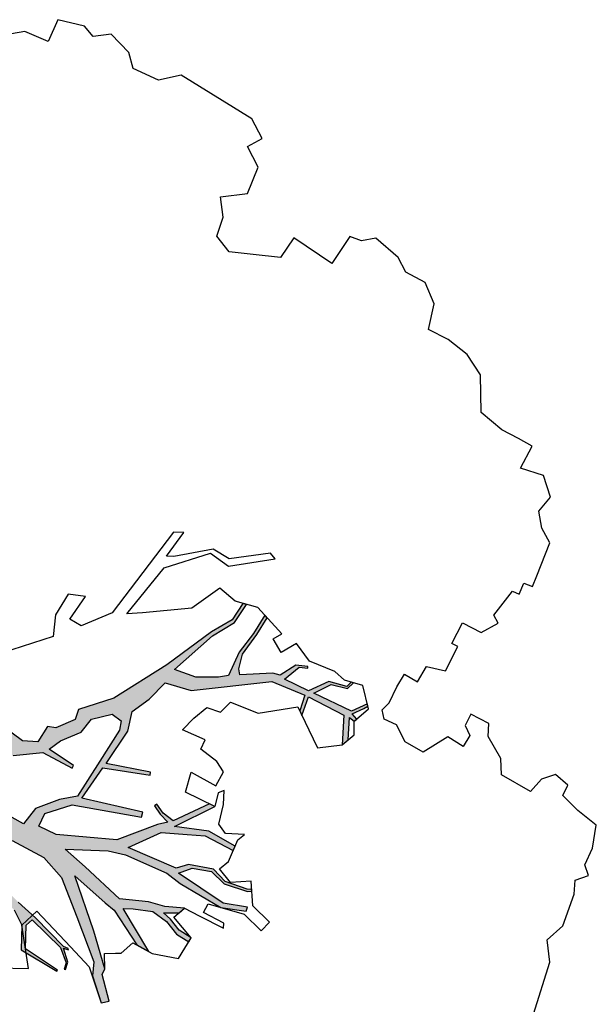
# Model space of a CAD drawing. Header units: feet. Extents: x 1377751 to 1381179, y 448542 to 452320.
# Tile 101 of 205: x 1377850.71 to 1377858.51, y 449581.25 to 449594.58. Entities that reach past the tile are written whole.
import ezdxf

# ---------------------------------------------------------------- set-up
doc = ezdxf.new("R2010")
doc.units = ezdxf.units.FT
doc.header["$MEASUREMENT"] = 0
doc.layers.add('MA- HONEY LOCUST TREE', color=3, linetype='Continuous')
doc.layers.add('VG_P_Cells', color=3, linetype='Continuous')

# ---------------------------------------------------------------- blocks, each defined once
blk = doc.blocks.new('HONEY LOCUST')
at = {"layer": 'MA- HONEY LOCUST TREE'}
h = blk.add_hatch(color=256, dxfattribs=at)
h.dxf.hatch_style = 1
edge = h.paths.add_edge_path()
edge.add_line((0.808, 3.545), (0.77, 4.061))
edge.add_line((0.77, 4.061), (0.631, 4.61))
edge.add_line((0.631, 4.61), (0.503, 4.803))
edge.add_line((0.503, 4.803), (0.211, 4.962))
edge.add_line((0.211, 4.962), (0.204, 5.527))
edge.add_line((0.204, 5.527), (0.218, 5.527))
edge.add_line((0.218, 5.527), (0.249, 5.007))
edge.add_line((0.249, 5.007), (0.532, 4.855))
edge.add_line((0.532, 4.855), (0.636, 4.891))
edge.add_line((0.636, 4.891), (0.506, 5.41))
edge.add_line((0.506, 5.41), (0.363, 5.578))
edge.add_line((0.363, 5.578), (0.276, 5.597))
edge.add_line((0.276, 5.597), (0.28, 5.616))
edge.add_line((0.28, 5.616), (0.384, 5.593))
edge.add_line((0.384, 5.593), (0.517, 5.447))
edge.add_line((0.517, 5.447), (0.532, 5.517))
edge.add_line((0.532, 5.517), (0.543, 5.505))
edge.add_line((0.543, 5.505), (0.536, 5.436))
edge.add_line((0.536, 5.436), (0.683, 4.912))
edge.add_line((0.683, 4.912), (0.75, 4.606))
edge.add_line((0.75, 4.606), (0.875, 4.15))
edge.add_line((0.875, 4.15), (0.944, 3.898))
edge.add_line((0.944, 3.898), (0.964, 3.65))
edge.add_line((0.964, 3.65), (1.207, 3.731))
edge.add_line((1.207, 3.731), (1.43, 4.117))
edge.add_line((1.43, 4.117), (1.447, 4.602))
edge.add_line((1.447, 4.602), (1.33, 4.944))
edge.add_line((1.33, 4.944), (0.975, 5.393))
edge.add_line((0.975, 5.393), (0.563, 5.896))
edge.add_line((0.563, 5.896), (0.388, 5.975))
edge.add_line((0.388, 5.975), (0.135, 6.261))
edge.add_line((0.135, 6.261), (0.205, 6.344))
edge.add_line((0.205, 6.344), (0.473, 6.081))
edge.add_line((0.473, 6.081), (0.555, 6.074))
edge.add_line((0.555, 6.074), (0.925, 5.689))
edge.add_line((0.925, 5.689), (1.444, 5.09))
edge.add_line((1.444, 5.09), (1.333, 5.627))
edge.add_line((1.333, 5.627), (1.309, 5.783))
edge.add_line((1.309, 5.783), (1.053, 6.285))
edge.add_line((1.053, 6.285), (1.056, 6.471))
edge.add_line((1.056, 6.471), (1.388, 5.878))
edge.add_line((1.388, 5.878), (1.451, 5.996))
edge.add_line((1.451, 5.996), (1.554, 6.247))
edge.add_line((1.554, 6.247), (1.528, 6.474))
edge.add_line((1.528, 6.474), (1.448, 6.678))
edge.add_line((1.448, 6.678), (1.444, 6.872))
edge.add_line((1.444, 6.872), (1.504, 6.873))
edge.add_line((1.504, 6.873), (1.514, 6.679))
edge.add_line((1.514, 6.679), (1.583, 6.507))
edge.add_line((1.583, 6.507), (1.609, 6.381))
edge.add_line((1.609, 6.381), (1.718, 6.564))
edge.add_line((1.718, 6.564), (1.807, 6.596))
edge.add_line((1.807, 6.596), (1.693, 6.355))
edge.add_line((1.693, 6.355), (1.637, 6.132))
edge.add_line((1.637, 6.132), (1.474, 5.77))
edge.add_line((1.474, 5.77), (1.618, 5.148))
edge.add_line((1.618, 5.148), (1.688, 4.796))
edge.add_line((1.688, 4.796), (1.963, 5.309))
edge.add_line((1.963, 5.309), (2.031, 5.541))
edge.add_line((2.031, 5.541), (2.098, 6.15))
edge.add_line((2.098, 6.15), (2.069, 6.377))
edge.add_line((2.069, 6.377), (2.064, 7.015))
edge.add_line((2.064, 7.015), (2.192, 7.338))
edge.add_line((2.192, 7.338), (2.246, 7.327))
edge.add_line((2.246, 7.327), (2.129, 7.014))
edge.add_line((2.129, 7.014), (2.178, 6.285))
edge.add_line((2.178, 6.285), (2.33, 6.414))
edge.add_line((2.33, 6.414), (2.419, 6.662))
edge.add_line((2.419, 6.662), (2.361, 6.894))
edge.add_line((2.361, 6.894), (2.43, 7.22))
edge.add_line((2.43, 7.22), (2.462, 7.268))
edge.add_line((2.462, 7.268), (2.482, 7.254))
edge.add_line((2.482, 7.254), (2.454, 7.198))
edge.add_line((2.454, 7.198), (2.394, 6.889))
edge.add_line((2.394, 6.889), (2.461, 6.671))
edge.add_line((2.461, 6.671), (2.347, 6.344))
edge.add_line((2.347, 6.344), (2.222, 6.225))
edge.add_line((2.222, 6.225), (2.138, 5.521))
edge.add_line((2.138, 5.521), (2.537, 5.805))
edge.add_line((2.537, 5.805), (2.688, 6.126))
edge.add_line((2.688, 6.126), (2.798, 6.345))
edge.add_line((2.798, 6.345), (2.813, 6.775))
edge.add_line((2.813, 6.775), (2.879, 6.767))
edge.add_line((2.879, 6.767), (2.878, 6.357))
edge.add_line((2.878, 6.357), (2.696, 5.923))
edge.add_line((2.696, 5.923), (3.204, 6.259))
edge.add_line((3.204, 6.259), (3.198, 6.178))
edge.add_line((3.198, 6.178), (2.755, 5.868))
edge.add_line((2.755, 5.868), (2.775, 5.698))
edge.add_line((2.775, 5.698), (2.841, 5.565))
edge.add_line((2.841, 5.565), (2.806, 5.548))
edge.add_line((2.806, 5.548), (2.745, 5.67))
edge.add_line((2.745, 5.67), (2.704, 5.816))
edge.add_line((2.704, 5.816), (2.606, 5.71))
edge.add_line((2.606, 5.71), (2.149, 5.338))
edge.add_line((2.149, 5.338), (1.801, 4.591))
edge.add_line((1.801, 4.591), (1.782, 4.331))
edge.add_line((1.782, 4.331), (1.97, 4.317))
edge.add_line((1.97, 4.317), (2.259, 4.577))
edge.add_line((2.259, 4.577), (2.583, 5.473))
edge.add_line((2.583, 5.473), (2.652, 5.453))
edge.add_line((2.652, 5.453), (2.399, 4.643))
edge.add_line((2.399, 4.643), (2.896, 4.684))
edge.add_line((2.896, 4.684), (3.131, 5.288))
edge.add_line((3.131, 5.288), (3.171, 5.272))
edge.add_line((3.171, 5.272), (2.972, 4.694))
edge.add_line((2.972, 4.694), (3.496, 4.727))
edge.add_line((3.496, 4.727), (3.759, 4.645))
edge.add_line((3.759, 4.645), (4.018, 4.76))
edge.add_line((4.018, 4.76), (4.318, 4.837))
edge.add_line((4.318, 4.837), (4.404, 5.193))
edge.add_line((4.404, 5.193), (5.057, 6.078))
edge.add_line((5.057, 6.078), (5.12, 6.556))
edge.add_line((5.12, 6.556), (4.901, 6.605))
edge.add_line((4.901, 6.605), (4.864, 6.659))
edge.add_line((4.864, 6.659), (5.124, 6.611))
edge.add_line((5.124, 6.611), (5.152, 7.15))
edge.add_line((5.152, 7.15), (4.792, 7.333))
edge.add_line((4.792, 7.333), (4.892, 7.369))
edge.add_line((4.892, 7.369), (5.163, 7.23))
edge.add_line((5.163, 7.23), (5.149, 7.312))
edge.add_line((5.149, 7.312), (5.194, 7.328))
edge.add_line((5.194, 7.328), (5.225, 7.239))
edge.add_line((5.225, 7.239), (5.367, 7.338))
edge.add_line((5.367, 7.338), (5.421, 7.37))
edge.add_line((5.421, 7.37), (5.443, 7.349))
edge.add_line((5.443, 7.349), (5.25, 7.212))
edge.add_line((5.25, 7.212), (5.203, 6.649))
edge.add_line((5.203, 6.649), (5.426, 6.792))
edge.add_line((5.426, 6.792), (5.487, 7.013))
edge.add_line((5.487, 7.013), (5.597, 7.044))
edge.add_line((5.597, 7.044), (5.589, 7.013))
edge.add_line((5.589, 7.013), (5.507, 6.993))
edge.add_line((5.507, 6.993), (5.443, 6.745))
edge.add_line((5.443, 6.745), (5.196, 6.57))
edge.add_line((5.196, 6.57), (5.17, 6.213))
edge.add_line((5.17, 6.213), (5.413, 6.301))
edge.add_line((5.413, 6.301), (5.456, 6.409))
edge.add_line((5.456, 6.409), (5.479, 6.399))
edge.add_line((5.479, 6.399), (5.412, 6.247))
edge.add_line((5.412, 6.247), (5.186, 6.132))
edge.add_line((5.186, 6.132), (5.16, 6.032))
edge.add_line((5.16, 6.032), (4.919, 5.656))
edge.add_line((4.919, 5.656), (4.981, 5.603))
edge.add_line((4.981, 5.603), (5.178, 5.547))
edge.add_line((5.178, 5.547), (5.506, 5.582))
edge.add_line((5.506, 5.582), (5.772, 5.59))
edge.add_line((5.772, 5.59), (5.787, 5.543))
edge.add_line((5.787, 5.543), (5.495, 5.538))
edge.add_line((5.495, 5.538), (5.18, 5.494))
edge.add_line((5.18, 5.494), (4.836, 5.53))
edge.add_line((4.836, 5.53), (4.744, 5.424))
edge.add_line((4.744, 5.424), (4.593, 5.156))
edge.add_line((4.593, 5.156), (4.536, 4.856))
edge.add_line((4.536, 4.856), (5.191, 5.074))
edge.add_line((5.191, 5.074), (5.497, 5.241))
edge.add_line((5.497, 5.241), (5.788, 5.257))
edge.add_line((5.788, 5.257), (5.775, 5.206))
edge.add_line((5.775, 5.206), (5.511, 5.194))
edge.add_line((5.511, 5.194), (5.229, 5.036))
edge.add_line((5.229, 5.036), (4.538, 4.735))
edge.add_line((4.538, 4.735), (3.788, 4.339))
edge.add_line((3.788, 4.339), (3.419, 4.003))
edge.add_line((3.419, 4.003), (3.277, 4.033))
edge.add_line((3.277, 4.033), (3.047, 3.865))
edge.add_line((3.047, 3.865), (3.007, 3.754))
edge.add_line((3.007, 3.754), (2.763, 3.745))
edge.add_line((2.763, 3.745), (2.67, 3.559))
edge.add_line((2.67, 3.559), (2.705, 3.237))
edge.add_line((2.705, 3.237), (2.637, 2.371))
edge.add_line((2.637, 2.371), (2.719, 2.08))
edge.add_line((2.719, 2.08), (2.903, 2.075))
edge.add_line((2.903, 2.075), (3.074, 2.281))
edge.add_line((3.074, 2.281), (3.124, 2.215))
edge.add_line((3.124, 2.215), (2.983, 2.017))
edge.add_line((2.983, 2.017), (3.304, 1.979))
edge.add_line((3.304, 1.979), (3.583, 2.044))
edge.add_line((3.583, 2.044), (3.823, 1.865))
edge.add_line((3.823, 1.865), (3.055, 1.838))
edge.add_line((3.055, 1.838), (2.796, 1.767))
edge.add_line((2.796, 1.767), (2.658, 1.514))
edge.add_line((2.658, 1.514), (2.497, 1.669))
edge.add_line((2.497, 1.669), (2.272, 1.612))
edge.add_line((2.272, 1.612), (2.231, 1.777))
edge.add_line((2.231, 1.777), (2.388, 2.217))
edge.add_line((2.388, 2.217), (2.465, 2.542))
edge.add_line((2.465, 2.542), (2.434, 3.251))
edge.add_line((2.434, 3.251), (2.142, 3.015))
edge.add_line((2.142, 3.015), (2.012, 3.03))
edge.add_line((2.012, 3.03), (2.026, 3.149))
edge.add_line((2.026, 3.149), (1.966, 3.186))
edge.add_line((1.966, 3.186), (2.435, 3.552))
edge.add_line((2.435, 3.552), (2.671, 3.879))
edge.add_line((2.671, 3.879), (2.684, 4.326))
edge.add_line((2.684, 4.326), (2.726, 4.325))
edge.add_line((2.726, 4.325), (2.752, 3.928))
edge.add_line((2.752, 3.928), (2.928, 4.007))
edge.add_line((2.928, 4.007), (3.168, 4.191))
edge.add_line((3.168, 4.191), (3.391, 4.219))
edge.add_line((3.391, 4.219), (3.59, 4.429))
edge.add_line((3.59, 4.429), (3.572, 4.58))
edge.add_line((3.572, 4.58), (3.455, 4.625))
edge.add_line((3.455, 4.625), (2.954, 4.603))
edge.add_line((2.954, 4.603), (2.395, 4.581))
edge.add_line((2.395, 4.581), (2.235, 4.393))
edge.add_line((2.235, 4.393), (1.964, 4.174))
edge.add_line((1.964, 4.174), (1.705, 4.134))
edge.add_line((1.705, 4.134), (1.698, 3.959))
edge.add_line((1.698, 3.959), (1.694, 3.869))
edge.add_line((1.694, 3.869), (1.641, 3.739))
edge.add_line((1.641, 3.739), (1.676, 3.606))
edge.add_line((1.676, 3.606), (1.871, 3.245))
edge.add_line((1.871, 3.245), (1.716, 3.341))
edge.add_line((1.716, 3.341), (1.44, 3.276))
edge.add_line((1.44, 3.276), (1.351, 3.355))
edge.add_line((1.351, 3.355), (1.292, 3.493))
edge.add_line((1.292, 3.493), (1.039, 3.459))
edge.add_line((1.039, 3.459), (0.808, 3.545))
for p, q in [((2.934, 11.404, 17.496), (3.656, 11.241, 17.496)), ((3.656, 11.241, 17.496), (3.899, 11.056, 17.496)), ((3.899, 11.056, 17.496), (4.17, 11.146, 17.496)), ((4.17, 11.146, 17.496), (4.617, 11.062, 17.496)), ((4.789, 10.982, 17.496), (4.933, 11.105, 17.496)), ((4.933, 11.105, 17.496), (5.033, 10.988, 17.496)), ((4.617, 11.062, 17.496), (4.789, 10.982, 17.496)), ((5.033, 10.988, 17.496), (5.282, 10.966, 17.496)), ((5.282, 10.966, 17.496), (5.576, 10.854, 17.496)), ((5.576, 10.854, 17.496), (5.624, 10.538, 17.496)), ((5.624, 10.538, 17.496), (5.695, 10.262, 17.496)), ((5.695, 10.262, 17.496), (5.852, 10.248, 17.496)), ((5.852, 10.248, 17.496), (5.893, 10.034, 17.496)), ((5.893, 10.034, 17.496), (5.743, 9.899, 17.496)), ((5.743, 9.899, 17.496), (5.524, 9.853, 17.496)), ((5.524, 9.853, 17.496), (5.524, 9.401, 17.496)), ((5.524, 9.401, 17.496), (5.707, 9.283, 17.496)), ((5.707, 9.283, 17.496), (5.88, 8.987, 17.496)), ((5.88, 8.987, 17.496), (6.041, 8.906, 17.496)), ((6.041, 8.906, 17.496), (6.025, 8.632, 17.496)), ((5.767, 8.766, 17.496), (5.594, 8.761, 17.496)), ((5.594, 8.761, 17.496), (5.602, 8.515, 17.496)), ((5.853, 8.642, 17.496), (5.767, 8.766, 17.496)), ((6.025, 8.632, 17.496), (5.853, 8.642, 17.496)), ((5.602, 8.515, 17.496), (5.255, 8.331, 17.496)), ((7.921, 8.36, 17.496), (7.939, 8.485, 17.496)), ((7.939, 8.485, 17.496), (8.095, 8.463, 17.496)), ((8.095, 8.463, 17.496), (8.57, 8.391, 17.496)), ((5.255, 8.331, 17.496), (5.255, 8.051, 17.496)), ((7.053, 8.199, 17.496), (7.278, 8.335, 17.496)), ((7.278, 8.335, 17.496), (7.342, 8.229, 17.496)), ((7.342, 8.229, 17.496), (7.749, 8.283, 17.496)), ((7.749, 8.283, 17.496), (7.762, 8.382, 17.496)), ((7.762, 8.382, 17.496), (7.921, 8.36, 17.496)), ((8.57, 8.391, 17.496), (8.685, 8.199, 17.496)), ((7.04, 7.915, 17.496), (7.053, 8.199, 17.496)), ((8.685, 8.199, 17.496), (8.866, 8.051, 17.496)), ((5.255, 8.051, 17.496), (5.396, 7.832, 17.496)), ((6.282, 7.79, 17.496), (6.363, 8.039, 17.496)), ((6.363, 8.039, 17.496), (6.729, 8.022, 17.496)), ((6.729, 8.022, 17.496), (6.725, 7.93, 17.496)), ((8.866, 8.051, 17.496), (9.108, 8.089, 17.496)), ((9.108, 8.089, 17.496), (9.316, 7.859, 17.496)), ((6.725, 7.93, 17.496), (7.04, 7.915, 17.496)), ((5.396, 7.832, 17.496), (5.378, 7.651, 17.496)), ((6.041, 7.786, 17.496), (6.282, 7.79, 17.496)), ((6.044, 7.583, 17.496), (6.041, 7.786, 17.496)), ((9.316, 7.859, 17.496), (9.245, 7.541, 17.496)), ((2.065, 7.646, 17.496), (2.22, 7.685, 17.496)), ((2.144, 7.333, 17.496), (2.065, 7.646, 17.496)), ((2.22, 7.685, 17.496), (2.297, 7.378, 17.496)), ((5.378, 7.651, 17.496), (5.473, 7.563, 17.496)), ((5.473, 7.563, 17.496), (5.601, 7.597, 17.496)), ((5.601, 7.597, 17.496), (5.842, 7.58, 17.496)), ((5.842, 7.58, 17.496), (6.044, 7.583, 17.496)), ((9.245, 7.541, 17.496), (9.585, 7.53, 17.496)), ((9.585, 7.53, 17.496), (9.578, 7.318, 17.496)), ((2.064, 7.015, 17.496), (2.192, 7.338, 17.496)), ((2.192, 7.338, 17.496), (2.246, 7.327, 17.496)), ((2.297, 7.378, 17.496), (2.577, 7.191, 17.496)), ((4.792, 7.333, 17.496), (4.992, 7.405, 17.496)), ((4.792, 7.333, 17.496), (4.892, 7.369, 17.496)), ((4.892, 7.369, 17.496), (5.163, 7.23, 17.496)), ((4.992, 7.405, 17.496), (5.149, 7.312, 17.496)), ((5.149, 7.312, 17.496), (5.393, 7.398, 17.496)), ((5.225, 7.239, 17.496), (5.367, 7.338, 17.496)), ((5.443, 7.349, 17.496), (5.25, 7.212, 17.496)), ((5.367, 7.338, 17.496), (5.421, 7.37, 17.496)), ((5.393, 7.398, 17.496), (5.629, 7.169, 17.496)), ((5.421, 7.37, 17.496), (5.443, 7.349, 17.496)), ((2.02, 6.843, 17.496), (2.144, 7.333, 17.496)), ((2.246, 7.327, 17.496), (2.129, 7.014, 17.496)), ((2.361, 6.894, 17.496), (2.43, 7.22, 17.496)), ((2.43, 7.22, 17.496), (2.462, 7.268, 17.496)), ((2.482, 7.254, 17.496), (2.454, 7.198, 17.496)), ((2.462, 7.268, 17.496), (2.482, 7.254, 17.496)), ((4.589, 7.066, 17.496), (4.792, 7.333, 17.496)), ((5.152, 7.15, 17.496), (4.792, 7.333, 17.496)), ((5.149, 7.312, 17.496), (5.194, 7.328, 17.496)), ((5.163, 7.23, 17.496), (5.149, 7.312, 17.496)), ((5.194, 7.328, 17.496), (5.225, 7.239, 17.496)), ((5.25, 7.212, 17.496), (5.203, 6.649, 17.496)), ((9.578, 7.318, 17.496), (9.57, 7.063, 17.496)), ((1.819, 6.817, 17.496), (1.838, 7.185, 17.496)), ((1.838, 7.185, 17.496), (1.899, 7.158, 17.496)), ((1.899, 7.158, 17.496), (1.886, 6.848, 17.496)), ((2.454, 7.198, 17.496), (2.394, 6.889, 17.496)), ((2.577, 7.191, 17.496), (2.421, 6.958, 17.496)), ((5.124, 6.611, 17.496), (5.152, 7.15, 17.496)), ((5.629, 7.169, 17.496), (5.564, 6.919, 17.496)), ((2.069, 6.377, 17.496), (2.064, 7.015, 17.496)), ((2.129, 7.014, 17.496), (2.178, 6.285, 17.496)), ((2.421, 6.958, 17.496), (2.506, 6.735, 17.496)), ((4.742, 6.84, 17.496), (4.589, 7.066, 17.496)), ((5.426, 6.792, 17.496), (5.487, 7.013, 17.496)), ((5.507, 6.993, 17.496), (5.443, 6.745, 17.496)), ((5.487, 7.013, 17.496), (5.597, 7.044, 17.496)), ((5.589, 7.013, 17.496), (5.507, 6.993, 17.496)), ((5.597, 7.044, 17.496), (5.589, 7.013, 17.496)), ((9.57, 7.063, 17.496), (9.629, 6.703, 17.496)), ((1.057, 6.524, 17.496), (1.176, 6.866, 17.496)), ((1.176, 6.866, 17.496), (1.504, 6.873, 17.496)), ((1.444, 6.872, 17.496), (1.504, 6.873, 17.496)), ((1.448, 6.678, 17.496), (1.444, 6.872, 17.496)), ((1.504, 6.873, 17.496), (1.63, 6.531, 17.496)), ((1.504, 6.873, 17.496), (1.514, 6.679, 17.496)), ((1.807, 6.596, 17.496), (1.819, 6.817, 17.496)), ((1.886, 6.848, 17.496), (2.02, 6.843, 17.496)), ((2.419, 6.662, 17.496), (2.361, 6.894, 17.496)), ((2.394, 6.889, 17.496), (2.461, 6.671, 17.496)), ((4.935, 6.555, 17.496), (4.742, 6.84, 17.496)), ((5.564, 6.919, 17.496), (5.6, 6.747, 17.496)), ((1.528, 6.474, 17.496), (1.448, 6.678, 17.496)), ((1.514, 6.679, 17.496), (1.583, 6.507, 17.496)), ((2.461, 6.671, 17.496), (2.347, 6.344, 17.496)), ((2.506, 6.735, 17.496), (2.656, 6.793, 17.496)), ((2.656, 6.793, 17.496), (2.969, 6.756, 17.496)), ((2.798, 6.345, 17.496), (2.813, 6.775, 17.496)), ((2.813, 6.775, 17.496), (2.879, 6.767, 17.496)), ((2.879, 6.767, 17.496), (2.878, 6.357, 17.496)), ((3.079, 6.796, 17.496), (2.96, 6.569, 17.496)), ((2.969, 6.756, 17.496), (3.079, 6.796, 17.496)), ((5.443, 6.745, 17.496), (5.196, 6.57, 17.496)), ((5.203, 6.649, 17.496), (5.426, 6.792, 17.496)), ((5.6, 6.747, 17.496), (5.55, 6.383, 17.496)), ((9.629, 6.703, 17.496), (10.068, 6.439, 17.496)), ((1.609, 6.381, 17.496), (1.718, 6.564, 17.496)), ((1.63, 6.531, 17.496), (1.807, 6.596, 17.496)), ((1.807, 6.596, 17.496), (1.693, 6.355, 17.496)), ((1.718, 6.564, 17.496), (1.807, 6.596, 17.496)), ((2.33, 6.414, 17.496), (2.419, 6.662, 17.496)), ((2.96, 6.569, 17.496), (3.026, 6.428, 17.496)), ((4.591, 6.133, 17.496), (4.935, 6.555, 17.496)), ((4.901, 6.605, 17.496), (4.864, 6.659, 17.496)), ((4.864, 6.659, 17.496), (5.124, 6.611, 17.496)), ((5.12, 6.556, 17.496), (4.901, 6.605, 17.496)), ((5.057, 6.078, 17.496), (5.12, 6.556, 17.496)), ((5.196, 6.57, 17.496), (5.17, 6.213, 17.496)), ((1.052, 6.222, 17.496), (1.057, 6.524, 17.496)), ((1.053, 6.285, 17.496), (1.056, 6.471, 17.496)), ((1.056, 6.471, 17.496), (1.388, 5.878, 17.496)), ((1.554, 6.247, 17.496), (1.528, 6.474, 17.496)), ((1.583, 6.507, 17.496), (1.609, 6.381, 17.496)), ((2.178, 6.285, 17.496), (2.33, 6.414, 17.496)), ((3.026, 6.428, 17.496), (3.288, 6.348, 17.496)), ((5.413, 6.301, 17.496), (5.456, 6.409, 17.496)), ((5.456, 6.409, 17.496), (5.479, 6.399, 17.496)), ((10.068, 6.439, 17.496), (10.216, 6.143, 17.496)), ((0.135, 6.261, 17.496), (0.205, 6.344, 17.496)), ((0.135, 6.261, 17.496), (0.205, 6.344, 17.496)), ((0.205, 6.344, 17.496), (0.473, 6.081, 17.496)), ((0.205, 6.344, 17.496), (0.473, 6.081, 17.496)), ((1.309, 5.783, 17.496), (1.053, 6.285, 17.496)), ((1.693, 6.355, 17.496), (1.637, 6.132, 17.496)), ((2.098, 6.15, 17.496), (2.069, 6.377, 17.496)), ((2.347, 6.344, 17.496), (2.222, 6.225, 17.496)), ((2.688, 6.126, 17.496), (2.798, 6.345, 17.496)), ((2.878, 6.357, 17.496), (2.696, 5.923, 17.496)), ((3.288, 6.348, 17.496), (3.455, 6.259, 17.496)), ((5.17, 6.213, 17.496), (5.413, 6.301, 17.496)), ((5.479, 6.399, 17.496), (5.412, 6.247, 17.496)), ((5.55, 6.383, 17.496), (5.67, 6.11, 17.496)), ((0.474, 5.877, 17.496), (0.135, 6.261, 17.496)), ((0.388, 5.975, 17.496), (0.135, 6.261, 17.496)), ((0.81, 6.091, 17.496), (0.851, 6.158, 17.496)), ((0.851, 6.158, 17.496), (1.052, 6.222, 17.496)), ((1.451, 5.996, 17.496), (1.554, 6.247, 17.496)), ((2.031, 5.541, 17.496), (2.098, 6.15, 17.496)), ((2.222, 6.225, 17.496), (2.138, 5.521, 17.496)), ((2.696, 5.923, 17.496), (3.204, 6.259, 17.496)), ((3.198, 6.178, 17.496), (2.755, 5.868, 17.496)), ((3.204, 6.259, 17.496), (3.174, 5.82, 17.496)), ((3.204, 6.259, 17.496), (3.198, 6.178, 17.496)), ((3.389, 6.206, 17.496), (3.204, 6.259, 17.496)), ((3.455, 6.259, 17.496), (3.389, 6.206, 17.496)), ((5.412, 6.247, 17.496), (5.186, 6.132, 17.496)), ((10.216, 6.143, 17.496), (10.263, 5.821, 17.496)), ((0.473, 6.081, 17.496), (0.555, 6.074, 17.496)), ((0.473, 6.081, 17.496), (0.555, 6.074, 17.496)), ((0.555, 6.074, 17.496), (0.734, 5.965, 17.496)), ((0.555, 6.074, 17.496), (0.925, 5.689, 17.496)), ((0.734, 5.965, 17.496), (0.81, 6.091, 17.496)), ((1.637, 6.132, 17.496), (1.474, 5.77, 17.496)), ((2.537, 5.805, 17.496), (2.688, 6.126, 17.496)), ((3.447, 5.751, 17.496), (3.453, 6.129, 17.496)), ((3.453, 6.129, 17.496), (3.671, 6.126, 17.496)), ((3.671, 6.126, 17.496), (3.748, 5.977, 17.496)), ((4.404, 5.193, 17.496), (5.057, 6.078, 17.496)), ((4.533, 5.736, 17.496), (4.591, 6.133, 17.496)), ((5.16, 6.032, 17.496), (4.919, 5.656, 17.496)), ((5.186, 6.132, 17.496), (5.16, 6.032, 17.496)), ((5.67, 6.11, 17.496), (5.459, 5.989, 17.496)), ((0.563, 5.896, 17.496), (0.388, 5.975, 17.496)), ((0.581, 5.521, 17.496), (0.474, 5.877, 17.496)), ((0.975, 5.393, 17.496), (0.563, 5.896, 17.496)), ((1.388, 5.878, 17.496), (1.451, 5.996, 17.496)), ((3.748, 5.977, 17.496), (3.781, 5.708, 17.496)), ((5.459, 5.989, 17.496), (5.566, 5.802, 17.496)), ((5.566, 5.802, 17.496), (5.684, 5.87, 17.496)), ((5.684, 5.87, 17.496), (5.828, 5.412, 17.496)), ((1.333, 5.627, 17.496), (1.309, 5.783, 17.496)), ((1.474, 5.77, 17.496), (1.618, 5.148, 17.496)), ((2.138, 5.521, 17.496), (2.537, 5.805, 17.496)), ((2.704, 5.816, 17.496), (2.606, 5.71, 17.496)), ((2.745, 5.67, 17.496), (2.704, 5.816, 17.496)), ((2.755, 5.868, 17.496), (2.775, 5.698, 17.496)), ((3.174, 5.82, 17.496), (3.447, 5.751, 17.496)), ((4.348, 5.687, 17.496), (4.533, 5.736, 17.496)), ((10.263, 5.821, 17.496), (10.246, 5.522, 17.496)), ((0.276, 5.597, 17.496), (0.28, 5.616, 17.496)), ((0.28, 5.616, 17.496), (0.384, 5.593, 17.496)), ((0.925, 5.689, 17.496), (1.444, 5.09, 17.496)), ((1.444, 5.09, 17.496), (1.333, 5.627, 17.496)), ((2.606, 5.71, 17.496), (2.149, 5.338, 17.496)), ((2.806, 5.548, 17.496), (2.745, 5.67, 17.496)), ((2.775, 5.698, 17.496), (2.841, 5.565, 17.496)), ((3.781, 5.708, 17.496), (3.919, 5.693, 17.496)), ((3.919, 5.693, 17.496), (3.883, 5.361, 17.496)), ((4.312, 5.494, 17.496), (4.348, 5.687, 17.496)), ((4.919, 5.656, 17.496), (4.981, 5.603, 17.496)), ((4.981, 5.603, 17.496), (5.178, 5.547, 17.496)), ((0.211, 4.962, 17.496), (0.204, 5.527, 17.496)), ((0.204, 5.527, 17.496), (0.218, 5.527, 17.496)), ((0.218, 5.527, 17.496), (0.249, 5.007, 17.496)), ((0.363, 5.578, 17.496), (0.276, 5.597, 17.496)), ((0.506, 5.41, 17.496), (0.363, 5.578, 17.496)), ((0.384, 5.593, 17.496), (0.517, 5.447, 17.496)), ((0.517, 5.447, 17.496), (0.532, 5.517, 17.496)), ((0.532, 5.517, 17.496), (0.543, 5.505, 17.496)), ((0.543, 5.505, 17.496), (0.536, 5.436, 17.496)), ((0.772, 4.884, 17.496), (0.581, 5.521, 17.496)), ((1.963, 5.309, 17.496), (2.031, 5.541, 17.496)), ((2.259, 4.577, 17.496), (2.583, 5.473, 17.496)), ((2.583, 5.473, 17.496), (2.652, 5.453, 17.496)), ((2.841, 5.565, 17.496), (2.806, 5.548, 17.496)), ((4.097, 5.414, 17.496), (4.312, 5.494, 17.496)), ((4.836, 5.53, 17.496), (4.744, 5.424, 17.496)), ((5.18, 5.494, 17.496), (4.836, 5.53, 17.496)), ((5.178, 5.547, 17.496), (5.506, 5.582, 17.496)), ((5.495, 5.538, 17.496), (5.18, 5.494, 17.496)), ((5.787, 5.543, 17.496), (5.495, 5.538, 17.496)), ((5.506, 5.582, 17.496), (5.772, 5.59, 17.496)), ((5.772, 5.59, 17.496), (5.787, 5.543, 17.496)), ((10.246, 5.522, 17.496), (10.585, 5.416, 17.496)), ((0.636, 4.891, 17.496), (0.506, 5.41, 17.496)), ((0.536, 5.436, 17.496), (0.683, 4.912, 17.496)), ((1.33, 4.944, 17.496), (0.975, 5.393, 17.496)), ((2.149, 5.338, 17.496), (1.801, 4.591, 17.496)), ((2.652, 5.453, 17.496), (2.399, 4.643, 17.496)), ((3.883, 5.361, 17.496), (4.097, 5.414, 17.496)), ((4.744, 5.424, 17.496), (4.593, 5.156, 17.496)), ((5.828, 5.412, 17.496), (5.749, 5.102, 17.496)), ((10.585, 5.416, 17.496), (10.774, 5.167, 17.496)), ((1.688, 4.796, 17.496), (1.963, 5.309, 17.496)), ((2.896, 4.684, 17.496), (3.131, 5.288, 17.496)), ((3.171, 5.272, 17.496), (2.972, 4.694, 17.496)), ((3.131, 5.288, 17.496), (3.171, 5.272, 17.496)), ((5.191, 5.074, 17.496), (5.497, 5.241, 17.496)), ((5.497, 5.241, 17.496), (5.788, 5.257, 17.496)), ((5.775, 5.206, 17.496), (5.511, 5.194, 17.496)), ((5.788, 5.257, 17.496), (5.775, 5.206, 17.496)), ((6.115, 4.785, 17.496), (6.517, 5.282, 17.496)), ((6.517, 5.282, 17.496), (6.553, 5.189, 17.496)), ((-0.198, 4.737, 17.496), (0.041, 5.176, 17.496)), ((0.041, 5.176, 17.496), (0.503, 4.803, 17.496)), ((1.618, 5.148, 17.496), (1.688, 4.796, 17.496)), ((4.318, 4.837, 17.496), (4.404, 5.193, 17.496)), ((4.593, 5.156, 17.496), (4.536, 4.856, 17.496)), ((4.536, 4.856, 17.496), (5.191, 5.074, 17.496)), ((5.511, 5.194, 17.496), (5.229, 5.036, 17.496)), ((5.749, 5.102, 17.496), (5.799, 4.835, 17.496)), ((6.553, 5.189, 17.496), (6.206, 4.747, 17.496)), ((10.774, 5.167, 17.496), (10.763, 4.867, 17.496)), ((0.503, 4.803, 17.496), (0.211, 4.962, 17.496)), ((0.249, 5.007, 17.496), (0.532, 4.855, 17.496)), ((1.447, 4.602, 17.496), (1.33, 4.944, 17.496)), ((5.229, 5.036, 17.496), (4.538, 4.735, 17.496)), ((0.503, 4.803, 17.496), (0.772, 4.884, 17.496)), ((0.631, 4.61, 17.496), (0.503, 4.803, 17.496)), ((0.532, 4.855, 17.496), (0.636, 4.891, 17.496)), ((0.683, 4.912, 17.496), (0.75, 4.606, 17.496)), ((4.018, 4.76, 17.496), (4.318, 4.837, 17.496)), ((5.799, 4.835, 17.496), (5.373, 4.641, 17.496)), ((10.763, 4.867, 17.496), (10.885, 4.679, 17.496)), ((2.399, 4.643, 17.496), (2.896, 4.684, 17.496)), ((2.972, 4.694, 17.496), (3.496, 4.727, 17.496)), ((3.496, 4.727, 17.496), (3.759, 4.645, 17.496)), ((3.759, 4.645, 17.496), (4.018, 4.76, 17.496)), ((4.538, 4.735, 17.496), (3.788, 4.339, 17.496)), ((6.144, 4.488, 17.496), (6.115, 4.785, 17.496)), ((6.206, 4.747, 17.496), (6.21, 4.492, 17.496)), ((10.885, 4.679, 17.496), (10.957, 4.285, 17.496)), ((1.43, 4.117, 17.496), (1.447, 4.602, 17.496)), ((1.801, 4.591, 17.496), (1.782, 4.331, 17.496)), ((1.97, 4.317, 17.496), (2.259, 4.577, 17.496)), ((2.395, 4.581, 17.496), (2.235, 4.393, 17.496)), ((2.954, 4.603, 17.496), (2.395, 4.581, 17.496)), ((3.455, 4.625, 17.496), (2.954, 4.603, 17.496)), ((3.572, 4.58, 17.496), (3.455, 4.625, 17.496)), ((3.59, 4.429, 17.496), (3.572, 4.58, 17.496)), ((5.373, 4.641, 17.496), (4.983, 4.096, 17.496)), ((3.391, 4.219, 17.496), (3.59, 4.429, 17.496)), ((5.658, 4.046, 17.496), (6.144, 4.488, 17.496)), ((6.21, 4.492, 17.496), (5.859, 4.082, 17.496)), ((1.782, 4.331, 17.496), (1.97, 4.317, 17.496)), ((2.235, 4.393, 17.496), (1.964, 4.174, 17.496)), ((2.671, 3.879, 17.496), (2.684, 4.326, 17.496)), ((2.684, 4.326, 17.496), (2.726, 4.325, 17.496)), ((2.726, 4.325, 17.496), (2.752, 3.928, 17.496)), ((3.788, 4.339, 17.496), (3.419, 4.003, 17.496)), ((10.957, 4.285, 17.496), (10.829, 4.136, 17.496)), ((1.964, 4.174, 17.496), (1.705, 4.134, 17.496)), ((2.928, 4.007, 17.496), (3.168, 4.191, 17.496)), ((3.168, 4.191, 17.496), (3.391, 4.219, 17.496)), ((10.829, 4.136, 17.496), (10.801, 3.969, 17.496)), ((1.705, 4.134, 17.496), (1.698, 3.959, 17.496)), ((2.752, 3.928, 17.496), (2.928, 4.007, 17.496)), ((3.277, 4.033, 17.496), (3.047, 3.865, 17.496)), ((3.419, 4.003, 17.496), (3.277, 4.033, 17.496)), ((4.983, 4.096, 17.496), (4.866, 3.922, 17.496)), ((4.866, 3.922, 17.496), (5.658, 4.046, 17.496)), ((5.859, 4.082, 17.496), (5.809, 3.993, 17.496)), ((5.809, 3.993, 17.496), (6.206, 4.037, 17.496)), ((6.206, 4.037, 17.496), (6.14, 3.912, 17.496)), ((2.435, 3.552, 17.496), (2.671, 3.879, 17.496)), ((6.14, 3.912, 17.496), (4.779, 3.743, 17.496)), ((10.801, 3.969, 17.496), (10.363, 3.94, 17.496)), ((10.363, 3.94, 17.496), (10.405, 3.322, 17.496)), ((2.763, 3.745, 17.496), (2.67, 3.559, 17.496)), ((3.007, 3.754, 17.496), (2.763, 3.745, 17.496)), ((3.047, 3.865, 17.496), (3.007, 3.754, 17.496)), ((4.779, 3.743, 17.496), (4.418, 3.467, 17.496)), ((2.67, 3.559, 17.496), (2.705, 3.237, 17.496)), ((4.418, 3.467, 17.496), (4.416, 3.287, 17.496)), ((4.099, 3.21, 17.496), (3.663, 2.815, 17.496)), ((4.369, 3.09, 17.496), (4.099, 3.21, 17.496)), ((4.416, 3.287, 17.496), (4.788, 3.317, 17.496)), ((4.788, 3.317, 17.496), (4.699, 3.099, 17.496)), ((10.085, 3.3, 17.496), (9.935, 2.96, 17.496)), ((10.405, 3.322, 17.496), (10.085, 3.3, 17.496)), ((4.699, 3.099, 17.496), (4.369, 3.09, 17.496)), ((9.935, 2.96, 17.496), (9.804, 2.662, 17.496)), ((9.804, 2.662, 17.496), (9.9, 2.409, 17.496)), ((9.9, 2.409, 17.496), (10.167, 2.355, 17.496)), ((10.39, 2.186, 17.496), (10.612, 2.479, 17.496)), ((10.612, 2.479, 17.496), (10.993, 2.426, 17.496)), ((10.993, 2.426, 17.496), (11.163, 2.158, 17.496)), ((10.167, 2.355, 17.496), (10.39, 2.186, 17.496)), ((11.163, 2.158, 17.496), (11.353, 2.278, 17.496)), ((11.353, 2.278, 17.496), (11.516, 2.021, 17.496)), ((11.516, 2.021, 17.496), (11.548, 0.898, 17.496)), ((11.548, 0.898, 17.496), (11.333, 0.666, 17.496)), ((11.333, 0.666, 17.496), (11.297, 0.29, 17.496)), ((11.297, 0.29, 17.496), (11.458, 0.129, 17.496)), ((11.458, 0.129, 17.496), (11.554, -0.199, 17.496)), ((11.554, -0.199, 17.496), (11.404, -0.395, 17.496)), ((11.404, -0.395, 17.496), (11.467, -0.566, 17.496)), ((11.467, -0.566, 17.496), (11.359, -0.925, 17.496)), ((11.039, -0.888, 17.496), (11, -1.229, 17.496)), ((11.359, -0.925, 17.496), (11.039, -0.888, 17.496)), ((11, -1.229, 17.496), (10.813, -1.453, 17.496))]:
    blk.add_line(p, q, dxfattribs=at)

msp = doc.modelspace()

# ---------------------------------------------------------------- block references
at = {"layer": 'VG_P_Cells', "xscale": -1, "rotation": 239.9083355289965}
msp.add_blockref('HONEY LOCUST', (1377846.327, 449584.292), dxfattribs=at)

doc.saveas('drawing.dxf')
